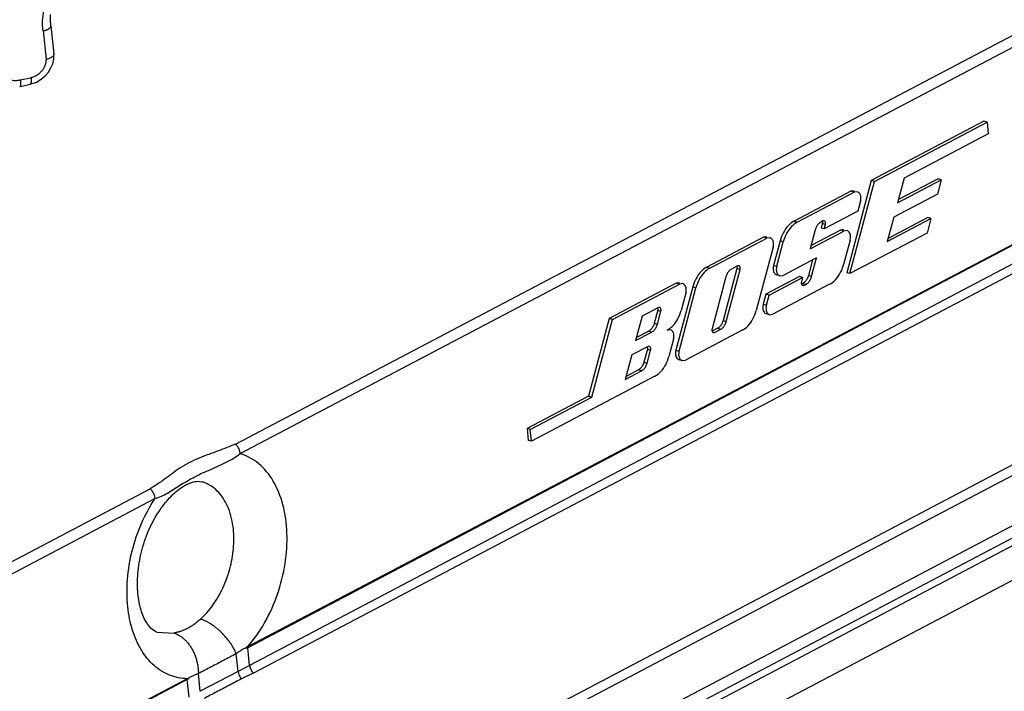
# Paper-space layout 'Layout1' of a CAD drawing. Header units: inches. Extents: x 29 to 351, y 58 to 234.
# Tile 13 of 104: x 105.43 to 109.01, y 62.31 to 64.75. Entities that reach past the tile are written whole.
import ezdxf

# ---------------------------------------------------------------- set-up
doc = ezdxf.new("R2010")
doc.units = ezdxf.units.IN
doc.header["$LTSCALE"] = 1.1
doc.header["$MEASUREMENT"] = 0
doc.layers.get('0').update_dxf_attribs({"linetype": 'CONTINUOUS'})
doc.layers.add('7_ALL_FEATURES', color=7, linetype='CONTINUOUS')

psp = doc.layouts.get("Layout1")

# ---------------------------------------------------------------- linework, layer by layer
at = {"color": 7, "linetype": 'Continuous'}
for p, q in [((106.2181, 63.2091), (109.9298, 65.1625)), ((106.2354, 63.1741), (109.9471, 65.1275)), ((104.6622, 60.793), (112.5403, 64.9392)), ((104.6903, 60.8457), (112.4853, 64.9482)), ((112.5913, 64.7831), (104.6479, 60.6026)), ((112.599, 64.7425), (104.4919, 60.4758)), ((110.0643, 64.4735), (106.2621, 62.4725)), ((110.0647, 64.4704), (106.2625, 62.4693)), ((110.0716, 64.406), (106.2693, 62.405)), ((106.2824, 62.3773), (110.0846, 64.3783)), ((108.9341, 64.3806), (108.5255, 64.1655)), ((108.537, 64.162), (108.9455, 64.377)), ((108.9455, 64.377), (108.9341, 64.3806)), ((108.9455, 64.377), (108.95, 64.3344)), ((108.95, 64.3344), (108.6447, 64.1737)), ((108.5255, 64.1655), (108.4364, 63.8306)), ((108.4479, 63.8274), (108.537, 64.162)), ((108.537, 64.162), (108.5255, 64.1655)), ((108.6447, 64.1737), (108.621, 64.0849)), ((108.621, 64.0849), (108.7795, 64.1683)), ((108.7682, 64.1719), (108.624, 64.096)), ((108.7795, 64.1683), (108.7656, 64.116)), ((108.7795, 64.1683), (108.7682, 64.1719)), ((108.4518, 64.1267), (108.2454, 64.0181)), ((108.2569, 64.0146), (108.4633, 64.1232)), ((108.4639, 64.1283), (108.4518, 64.1267)), ((108.4633, 64.1232), (108.4518, 64.1267)), ((108.4753, 64.1247), (108.4633, 64.1232)), ((108.7656, 64.116), (108.6071, 64.0326)), ((108.4862, 64.0903), (108.4765, 64.0537)), ((108.4765, 64.0537), (108.3549, 63.9897)), ((108.2454, 64.0181), (108.2569, 64.0146)), ((108.3498, 64.0186), (108.3425, 64.0147)), ((108.3475, 64.0088), (108.3433, 63.9929)), ((108.359, 64.0054), (108.3475, 64.0088)), ((108.3545, 64.0192), (108.3498, 64.0186)), ((108.3549, 63.9897), (108.359, 64.0054)), ((108.6071, 64.0326), (108.5835, 63.9437)), ((108.5835, 63.9437), (108.7419, 64.0271)), ((108.7307, 64.0307), (108.5864, 63.9548)), ((108.7419, 64.0271), (108.728, 63.9749)), ((108.7419, 64.0271), (108.7307, 64.0307)), ((108.3222, 63.986), (108.3041, 63.9181)), ((108.3041, 63.9181), (108.4257, 63.9821)), ((108.4143, 63.9856), (108.307, 63.9292)), ((108.3549, 63.9897), (108.3433, 63.9929)), ((108.4263, 63.9871), (108.4143, 63.9856)), ((108.4257, 63.9821), (108.4143, 63.9856)), ((108.4377, 63.9836), (108.4257, 63.9821)), ((108.728, 63.9749), (108.4479, 63.8274)), ((108.1349, 63.9599), (107.9285, 63.8513)), ((107.9399, 63.8478), (108.1463, 63.9564)), ((108.1469, 63.9615), (108.1349, 63.9599)), ((108.1463, 63.9564), (108.1349, 63.9599)), ((108.1583, 63.9579), (108.1463, 63.9564)), ((108.1946, 63.9463), (108.1709, 63.8575)), ((108.1825, 63.8541), (108.2061, 63.9429)), ((108.2061, 63.9429), (108.1946, 63.9463)), ((108.4486, 63.9492), (108.425, 63.8603)), ((108.1693, 63.9235), (108.1081, 63.6935)), ((108.0403, 63.8556), (108.0182, 63.844)), ((108.045, 63.8563), (108.0403, 63.8556)), ((108.1709, 63.8575), (108.1825, 63.8541)), ((108.327, 63.8852), (108.2054, 63.8212)), ((108.3126, 63.8776), (108.2974, 63.8206)), ((108.3089, 63.8172), (108.327, 63.8852)), ((107.9285, 63.8513), (107.9399, 63.8478)), ((108.0379, 63.8459), (107.9879, 63.6577)), ((107.9994, 63.6543), (108.0495, 63.8425)), ((108.0495, 63.8425), (108.0379, 63.8459)), ((108.1937, 63.8196), (108.1822, 63.8228)), ((108.1937, 63.8196), (108.2054, 63.8212)), ((108.3089, 63.8172), (108.2974, 63.8206)), ((108.4479, 63.8274), (108.4364, 63.8306)), ((107.8179, 63.7931), (107.5746, 63.6651)), ((107.5861, 63.6616), (107.8294, 63.7896)), ((107.83, 63.7946), (107.8179, 63.7931)), ((107.8294, 63.7896), (107.8179, 63.7931)), ((107.8414, 63.7911), (107.8294, 63.7896)), ((107.9979, 63.8153), (107.9478, 63.6271)), ((108.265, 63.8171), (108.1431, 63.753)), ((108.1546, 63.7495), (108.2763, 63.8135)), ((108.3742, 63.7887), (108.1679, 63.68)), ((108.2763, 63.8135), (108.265, 63.8171)), ((108.2763, 63.8135), (108.2721, 63.7978)), ((108.2772, 63.7921), (108.2726, 63.7896)), ((108.2765, 63.7841), (108.2813, 63.7847)), ((108.2813, 63.7847), (108.277, 63.786)), ((108.2886, 63.7886), (108.2772, 63.7921)), ((108.2813, 63.7847), (108.2886, 63.7886)), ((108.2857, 63.7987), (108.282, 63.7953)), ((107.8777, 63.7795), (107.8164, 63.5495)), ((107.828, 63.5461), (107.8892, 63.7761)), ((107.8523, 63.7567), (107.8356, 63.694)), ((107.8892, 63.7761), (107.8777, 63.7795)), ((108.1431, 63.753), (108.1334, 63.7163)), ((108.1546, 63.7495), (108.1431, 63.753)), ((108.1449, 63.7129), (108.1546, 63.7495)), ((108.1334, 63.7163), (108.1449, 63.7129)), ((107.7528, 63.7043), (107.6938, 63.6733)), ((107.7505, 63.6946), (107.738, 63.6476)), ((107.7495, 63.6442), (107.762, 63.6912)), ((107.7505, 63.6946), (107.762, 63.6912)), ((107.7575, 63.705), (107.7528, 63.7043)), ((108.1561, 63.6784), (108.1446, 63.6817)), ((108.1561, 63.6784), (108.1679, 63.68)), ((107.5746, 63.6651), (107.4995, 63.3828)), ((107.511, 63.3793), (107.5861, 63.6616)), ((107.5861, 63.6616), (107.5746, 63.6651)), ((107.6938, 63.6733), (107.6702, 63.5845)), ((107.738, 63.6476), (107.7495, 63.6442)), ((107.9879, 63.6577), (107.9994, 63.6543)), ((107.6702, 63.5845), (107.7292, 63.6155)), ((107.7177, 63.619), (107.6732, 63.5955)), ((107.7177, 63.619), (107.7292, 63.6155)), ((107.7849, 63.6223), (107.788, 63.6241)), ((107.7969, 63.6239), (107.7849, 63.6223)), ((107.788, 63.6241), (107.7901, 63.6254)), ((108.0573, 63.6219), (107.8509, 63.5132)), ((107.9676, 63.6292), (107.9482, 63.619)), ((107.9521, 63.6134), (107.957, 63.614)), ((107.9527, 63.6153), (107.957, 63.614)), ((107.957, 63.614), (107.9791, 63.6256)), ((107.9676, 63.6292), (107.9791, 63.6256)), ((107.8078, 63.5894), (107.7911, 63.5267)), ((107.7153, 63.5632), (107.6563, 63.5322)), ((107.7129, 63.5535), (107.7004, 63.5064)), ((107.7119, 63.503), (107.7244, 63.5501)), ((107.7129, 63.5535), (107.7244, 63.5501)), ((107.7199, 63.5639), (107.7153, 63.5632)), ((107.8164, 63.5495), (107.828, 63.5461)), ((107.6563, 63.5322), (107.6326, 63.4433)), ((107.7004, 63.5064), (107.7119, 63.503)), ((107.8391, 63.5116), (107.8277, 63.5149)), ((107.8392, 63.5116), (107.8509, 63.5132)), ((107.6326, 63.4433), (107.6916, 63.4743)), ((107.6802, 63.4779), (107.6356, 63.4544)), ((107.6916, 63.4743), (107.6802, 63.4779)), ((107.7403, 63.4551), (107.2921, 63.2192)), ((107.4995, 63.3828), (107.2761, 63.2652)), ((107.2876, 63.2617), (107.511, 63.3793)), ((107.4995, 63.3828), (107.511, 63.3793)), ((107.2761, 63.2652), (107.2806, 63.2224)), ((107.2876, 63.2617), (107.2761, 63.2652)), ((107.2921, 63.2192), (107.2876, 63.2617)), ((107.2921, 63.2192), (107.2806, 63.2224)), ((104.7293, 62.4256), (105.9084, 63.0461)), ((104.7466, 62.3906), (105.9258, 63.0111)), ((105.9329, 62.5267), (105.9951, 62.523)), ((106.2621, 62.4725), (106.2561, 62.4687)), ((106.2621, 62.4725), (106.2625, 62.4693)), ((106.2693, 62.405), (106.2625, 62.4693)), ((106.2276, 62.3836), (106.2208, 62.448)), ((106.2693, 62.405), (106.2276, 62.3836)), ((106.0429, 62.3571), (104.5893, 61.5921)), ((106.049, 62.3597), (106.0429, 62.3571)), ((106.0433, 62.354), (106.0429, 62.3571)), ((106.0904, 62.3114), (106.0836, 62.3758)), ((106.2276, 62.3836), (106.0904, 62.3114)), ((106.2824, 62.3773), (106.2397, 62.3564)), ((106.0433, 62.354), (104.5897, 61.5889)), ((106.0502, 62.2896), (106.0433, 62.354))]:
    psp.add_line(p, q, dxfattribs=at)
for points, start_tangent, end_tangent in [([(108.4862, 64.0903), (108.4876, 64.106), (108.4832, 64.1187), (108.4753, 64.1247)], (0.257177, 0.966364), (-0.952205, 0.30546)), ([(108.2454, 64.0181), (108.2241, 64.0015), (108.2065, 63.9765), (108.1946, 63.9463)], (-0.884928, -0.465728), (-0.257177, -0.966364)), ([(108.2569, 64.0146), (108.2356, 63.998), (108.218, 63.9731), (108.2061, 63.9429)], (-0.884928, -0.465728), (-0.257177, -0.966364)), ([(108.334, 64.008), (108.3269, 63.9981)], (-0.684433, -0.729076), (-0.471592, -0.881817)), ([(108.3425, 64.0147), (108.334, 64.008)], (-0.884928, -0.465728), (-0.684433, -0.729076)), ([(108.348, 64.015), (108.3475, 64.0088)], (0.100474, -0.99494), (-0.257177, -0.966364)), ([(108.3596, 64.0117), (108.3578, 64.0168), (108.3545, 64.0192)], (-0.100696, 0.994917), (-0.959436, 0.281927)), ([(108.359, 64.0054), (108.3596, 64.0117)], (0.257177, 0.966364), (-0.100696, 0.994917)), ([(108.3269, 63.9981), (108.3222, 63.986)], (-0.471592, -0.881817), (-0.257177, -0.966364)), ([(108.4486, 63.9492), (108.45, 63.9649), (108.4456, 63.9776), (108.4377, 63.9836)], (0.257177, 0.966364), (-0.952205, 0.30546)), ([(108.1693, 63.9235), (108.1706, 63.9392), (108.1663, 63.9519), (108.1583, 63.9579)], (0.257177, 0.966364), (-0.952205, 0.30546)), ([(108.0495, 63.8425), (108.05, 63.8488), (108.0482, 63.8538), (108.045, 63.8563)], (0.257177, 0.966364), (-0.959421, 0.281976)), ([(108.1709, 63.8575), (108.1699, 63.8521), (108.1694, 63.8468), (108.1696, 63.8417)], (-0.257177, -0.966364), (0.10548, -0.994421)), ([(108.4171, 63.8382), (108.425, 63.8603)], (0.4133, 0.910595), (0.257177, 0.966364)), ([(107.9285, 63.8513), (107.9072, 63.8346), (107.8895, 63.8097), (107.8777, 63.7795)], (-0.884928, -0.465728), (-0.257177, -0.966364)), ([(107.9399, 63.8478), (107.9187, 63.8312), (107.901, 63.8063), (107.8892, 63.7761)], (-0.884928, -0.465728), (-0.257177, -0.966364)), ([(108.0182, 63.844), (108.0096, 63.8373), (108.0026, 63.8274), (107.9979, 63.8153)], (-0.884928, -0.465728), (-0.257177, -0.966364)), ([(108.0385, 63.8521), (108.0379, 63.8459)], (0.100474, -0.99494), (-0.257177, -0.966364)), ([(108.1696, 63.8417), (108.174, 63.829), (108.1822, 63.8228)], (0.10548, -0.994421), (0.959664, -0.281151)), ([(108.1825, 63.8541), (108.1814, 63.8487), (108.1809, 63.8435), (108.1811, 63.8384)], (-0.257177, -0.966364), (0.10548, -0.994421)), ([(108.1811, 63.8384), (108.1855, 63.8257), (108.1937, 63.8196)], (0.10548, -0.994421), (0.959669, -0.281132)), ([(108.2974, 63.8206), (108.2927, 63.8086), (108.2857, 63.7987)], (-0.257177, -0.966364), (-0.684477, -0.729035)), ([(108.3742, 63.7887), (108.3955, 63.8053), (108.4131, 63.8302), (108.4171, 63.8382)], (0.884928, 0.465728), (0.4133, 0.910595)), ([(107.8523, 63.7567), (107.8537, 63.7724), (107.8493, 63.7851), (107.8414, 63.7911)], (0.257177, 0.966364), (-0.952205, 0.30546)), ([(108.2721, 63.7978), (108.2717, 63.7957), (108.2715, 63.7936), (108.2716, 63.7916)], (-0.257177, -0.966364), (0.10548, -0.994421)), ([(108.2716, 63.7916), (108.2733, 63.7865)], (0.10548, -0.994421), (0.586202, -0.810165)), ([(108.2733, 63.7865), (108.2765, 63.7841)], (0.586202, -0.810165), (0.952555, -0.304367)), ([(108.282, 63.7953), (108.2772, 63.7921)], (-0.776511, -0.630104), (-0.884928, -0.465728)), ([(108.2886, 63.7886), (108.2933, 63.7917)], (0.884928, 0.465728), (0.780335, 0.625362)), ([(108.2933, 63.7917), (108.2972, 63.7952), (108.3042, 63.8052), (108.3089, 63.8172)], (0.780335, 0.625362), (0.257177, 0.966364)), ([(108.1334, 63.7163), (108.1323, 63.711), (108.1318, 63.7057), (108.132, 63.7006)], (-0.257177, -0.966364), (0.10548, -0.994421)), ([(108.1449, 63.7129), (108.1438, 63.7076), (108.1434, 63.7023), (108.1436, 63.6972)], (-0.257177, -0.966364), (0.10548, -0.994421)), ([(107.751, 63.7008), (107.7505, 63.6946)], (0.100474, -0.99494), (-0.257177, -0.966364)), ([(107.762, 63.6912), (107.7625, 63.6975), (107.7608, 63.7025), (107.7575, 63.705)], (0.257177, 0.966364), (-0.959421, 0.281976)), ([(107.8061, 63.6389), (107.8238, 63.6638), (107.8356, 63.694)], (0.684433, 0.729076), (0.257177, 0.966364)), ([(108.0573, 63.6219), (108.0786, 63.6385), (108.0962, 63.6634), (108.1081, 63.6935)], (0.884928, 0.465728), (0.257177, 0.966364)), ([(108.132, 63.7006), (108.1364, 63.6878), (108.1446, 63.6817)], (0.10548, -0.994421), (0.959664, -0.281151)), ([(108.1436, 63.6972), (108.1479, 63.6845), (108.1561, 63.6784)], (0.10548, -0.994421), (0.959669, -0.281132)), ([(107.738, 63.6476), (107.7332, 63.6356), (107.7262, 63.6256), (107.7177, 63.619)], (-0.257177, -0.966364), (-0.884928, -0.465728)), ([(107.7292, 63.6155), (107.7377, 63.6221), (107.7447, 63.6321), (107.7495, 63.6442)], (0.884928, 0.465728), (0.257177, 0.966364)), ([(107.9879, 63.6577), (107.9831, 63.6457), (107.9761, 63.6358), (107.9676, 63.6292)], (-0.257177, -0.966364), (-0.884928, -0.465728)), ([(107.9791, 63.6256), (107.9876, 63.6323), (107.9946, 63.6422), (107.9994, 63.6543)], (0.884928, 0.465728), (0.257177, 0.966364)), ([(107.7901, 63.6254), (107.8061, 63.6389)], (0.840488, 0.54183), (0.684433, 0.729076)), ([(107.8078, 63.5894), (107.8092, 63.6051), (107.8048, 63.6178), (107.7969, 63.6238)], (0.257177, 0.966364), (-0.952205, 0.30546)), ([(107.9478, 63.6271), (107.9473, 63.625), (107.9472, 63.6229), (107.9472, 63.6209)], (-0.257177, -0.966364), (0.10548, -0.994421)), ([(107.9472, 63.6209), (107.949, 63.6158)], (0.10548, -0.994421), (0.586029, -0.81029)), ([(107.949, 63.6158), (107.9521, 63.6134)], (0.586029, -0.81029), (0.952546, -0.304394)), ([(107.7134, 63.5597), (107.7129, 63.5535)], (0.100474, -0.99494), (-0.257177, -0.966364)), ([(107.7244, 63.5501), (107.725, 63.5564), (107.7232, 63.5614), (107.7199, 63.5639)], (0.257177, 0.966364), (-0.959421, 0.281976)), ([(107.8164, 63.5495), (107.8153, 63.5442), (107.8149, 63.5389), (107.8151, 63.5338)], (-0.257177, -0.966364), (0.10548, -0.994421)), ([(107.828, 63.5461), (107.8269, 63.5408), (107.8264, 63.5355), (107.8266, 63.5304)], (-0.257177, -0.966364), (0.10548, -0.994421)), ([(107.7004, 63.5064), (107.6957, 63.4944), (107.6886, 63.4845), (107.6802, 63.4779)], (-0.257177, -0.966364), (-0.884928, -0.465728)), ([(107.6916, 63.4743), (107.7001, 63.481), (107.7072, 63.491), (107.7119, 63.503)], (0.884928, 0.465728), (0.257177, 0.966364)), ([(107.7403, 63.4551), (107.7616, 63.4717), (107.7793, 63.4966), (107.7911, 63.5267)], (0.884928, 0.465728), (0.257177, 0.966364)), ([(107.8151, 63.5338), (107.8195, 63.521), (107.8277, 63.5149)], (0.10548, -0.994421), (0.959664, -0.281151)), ([(107.8266, 63.5304), (107.831, 63.5177), (107.8392, 63.5116)], (0.10548, -0.994421), (0.959669, -0.281132)), ([(106.2181, 63.2091), (106.1557, 63.1838), (106.0862, 63.1581), (106.0176, 63.1222), (105.9608, 63.0813), (105.9084, 63.0461)], (-0.920076, -0.391739), (-0.841093, -0.540891)), ([(106.2354, 63.1741), (106.2324, 63.1867), (106.2264, 63.1989), (106.2181, 63.2091)], (-0.10548, 0.994421), (-0.721824, 0.692077)), ([(106.0639, 63.0869), (106.1196, 63.1134), (106.1824, 63.1422), (106.2354, 63.1741)], (0.884154, 0.467195), (0.784489, 0.620143)), ([(106.2621, 62.4725), (106.3238, 62.56), (106.3705, 62.6637), (106.3982, 62.7751), (106.4049, 62.8862), (106.3901, 62.9885), (106.3549, 63.0746), (106.3018, 63.1381), (106.2354, 63.1741)], (0.656617, 0.754225), (-0.956754, 0.290898)), ([(105.9258, 63.0111), (105.9711, 63.031), (106.0163, 63.0591), (106.0639, 63.0869)], (0.964074, 0.265633), (0.884154, 0.467195)), ([(105.9552, 62.9854), (105.9931, 63.0279), (106.0355, 63.0592), (106.0711, 63.0726), (106.0949, 63.0721)], (0.601958, 0.798528), (0.964923, -0.262534)), ([(106.2103, 62.9006), (106.1924, 62.9754), (106.1572, 63.033), (106.1083, 63.0676), (106.0949, 63.0721)], (-0.10548, 0.994421), (-0.965846, 0.259115)), ([(105.9084, 63.0461), (105.9167, 63.036), (105.9227, 63.0239), (105.9258, 63.0111)], (0.721827, -0.692074), (0.105467, -0.994423)), ([(105.8273, 62.6181), (105.8262, 62.7179), (105.8431, 62.8209), (105.877, 62.9208), (105.9258, 63.0111)], (-0.102516, 0.994731), (0.548366, 0.836238)), ([(105.9329, 62.5267), (105.9125, 62.5394), (105.89, 62.5702), (105.8718, 62.6192), (105.8627, 62.683), (105.8657, 62.7577), (105.8822, 62.8371), (105.9114, 62.9131), (105.9501, 62.9785), (105.9552, 62.9854)], (-0.9518, 0.306718), (0.601958, 0.798528)), ([(106.0912, 62.5735), (106.1358, 62.6238), (106.1722, 62.6863), (106.1977, 62.7565), (106.2108, 62.8296), (106.2103, 62.9006)], (0.743209, 0.669059), (-0.10548, 0.994421)), ([(106.0429, 62.3571), (105.9791, 62.37), (105.9229, 62.405), (105.8773, 62.4603), (105.8448, 62.5326), (105.8273, 62.6181)], (-0.999636, 0.026981), (-0.10797, 0.994154)), ([(106.0912, 62.5735), (106.0853, 62.5684), (106.0793, 62.5634), (106.0736, 62.5589), (106.0678, 62.5545), (106.0603, 62.5494), (106.0528, 62.5447), (106.0445, 62.54)], (-0.743282, -0.668978), (-0.884938, -0.465709)), ([(106.1041, 62.5687), (106.1014, 62.5698), (106.0962, 62.5718), (106.0912, 62.5735)], (-0.918021, 0.396531), (-0.954065, 0.299598)), ([(106.0445, 62.54), (106.0407, 62.5381), (106.0298, 62.5332), (106.0187, 62.529), (106.0148, 62.5278), (106.0108, 62.5266), (106.0069, 62.5255), (106.003, 62.5246), (105.999, 62.5237), (105.9951, 62.523)], (-0.884938, -0.465709), (-0.98444, -0.175724)), ([(106.2208, 62.448), (106.2183, 62.4536), (106.2156, 62.4593), (106.2127, 62.4648), (106.2096, 62.4703), (106.2062, 62.476), (106.2026, 62.4817), (106.1988, 62.4874), (106.1947, 62.4931), (106.1904, 62.4988), (106.1858, 62.5044), (106.1811, 62.5099), (106.1762, 62.5154), (106.1712, 62.5207), (106.166, 62.5258), (106.1607, 62.5308), (106.1553, 62.5356), (106.1499, 62.5402), (106.1443, 62.5446), (106.1388, 62.5487), (106.1333, 62.5525), (106.1278, 62.5561), (106.1223, 62.5594), (106.1177, 62.5621), (106.1131, 62.5645), (106.1085, 62.5667), (106.1041, 62.5687)], (-0.390137, 0.920757), (-0.918022, 0.396531)), ([(105.9951, 62.523), (106.0001, 62.5212), (106.005, 62.5191), (106.0076, 62.5179)], (0.95219, -0.305506), (0.895391, -0.44528)), ([(106.0076, 62.5179), (106.0117, 62.5157), (106.0158, 62.5133), (106.024, 62.5076), (106.0286, 62.5039), (106.0332, 62.4998), (106.0377, 62.4954), (106.0421, 62.4907), (106.0463, 62.4857), (106.0503, 62.4804), (106.0542, 62.4748), (106.0579, 62.4689), (106.0614, 62.4629), (106.0646, 62.4566), (106.0676, 62.4502), (106.0704, 62.4436), (106.0729, 62.4369), (106.0751, 62.4302), (106.077, 62.4233), (106.0787, 62.4165), (106.0802, 62.4097), (106.0814, 62.4029), (106.0823, 62.3961), (106.0829, 62.3894), (106.0834, 62.3825), (106.0835, 62.3758)], (0.895391, -0.445281), (0.008154, -0.999967)), ([(106.2547, 62.4681), (106.2432, 62.4627), (106.2322, 62.4555), (106.2208, 62.448)], (-0.931323, -0.364193), (-0.838546, -0.54483)), ([(106.2625, 62.4693), (106.2584, 62.4684), (106.2547, 62.4681)], (-0.971936, -0.235247), (-0.995253, 0.097317)), ([(106.2208, 62.448), (106.1745, 62.4234), (106.1299, 62.4), (106.0836, 62.3758)], (-0.882223, -0.470831), (-0.887618, -0.460581)), ([(106.2693, 62.405), (106.2699, 62.4021), (106.2707, 62.3991), (106.2713, 62.3973), (106.2719, 62.3955), (106.2726, 62.3937), (106.2733, 62.392), (106.2741, 62.3902), (106.2749, 62.3885), (106.2758, 62.3868), (106.2768, 62.3851), (106.2778, 62.3835), (106.2788, 62.3819), (106.2799, 62.3804), (106.281, 62.3789), (106.2824, 62.3773)], (0.169644, -0.985505), (0.643609, -0.765355)), ([(106.0503, 62.3605), (106.047, 62.3572), (106.0433, 62.354)], (-0.617745, -0.786378), (-0.766219, -0.642579)), ([(106.0836, 62.3758), (106.0723, 62.3714), (106.0613, 62.3669), (106.0503, 62.3605)], (-0.927937, -0.372736), (-0.83182, -0.555046)), ([(106.2397, 62.3564), (106.1951, 62.333), (106.1485, 62.3084), (106.104, 62.285)], (-0.903567, -0.428448), (-0.8682, -0.496214)), ([(106.2276, 62.3836), (106.2301, 62.3741), (106.2342, 62.3648), (106.2397, 62.3564)], (0.164364, -0.9864), (0.619074, -0.785333))]:
    psp.add_spline(points, degree=3, dxfattribs=dict(at, start_tangent=start_tangent, end_tangent=end_tangent))
at = {"layer": '7_ALL_FEATURES', "color": 7, "linetype": 'Continuous'}
for p, q in [((112.6579, 64.7456), (104.3075, 60.3509)), ((105.5478, 64.7273), (105.5588, 64.624)), ((105.5196, 64.7085), (105.5305, 64.6052)), ((105.559, 64.621), (105.5587, 64.624)), ((112.5965, 64.5875), (104.246, 60.1928)), ((105.4363, 64.5306), (105.4747, 64.5388)), ((105.4349, 64.5063), (105.4423, 64.508)), ((105.4734, 64.515), (105.4954, 64.5228))]:
    psp.add_line(p, q, dxfattribs=at)
for points in [[(105.5478, 64.7273), (105.5465, 64.7472), (105.5472, 64.7679)], [(105.5483, 64.5739), (105.5548, 64.5895), (105.5585, 64.6055), (105.559, 64.621)], [(105.4954, 64.5228), (105.5127, 64.5332), (105.5271, 64.5455), (105.539, 64.5592), (105.5483, 64.5739)], [(105.4423, 64.508), (105.4684, 64.5138), (105.4734, 64.515)]]:
    psp.add_lwpolyline(points, dxfattribs=at)
for points, start_tangent, end_tangent in [([(105.5196, 64.7085), (105.5187, 64.7177), (105.5182, 64.727), (105.5182, 64.7454), (105.5224, 64.7819), (105.5316, 64.8176), (105.5456, 64.8524), (105.564, 64.8859), (105.5863, 64.9179), (105.5988, 64.9332), (105.6122, 64.9481), (105.6192, 64.9553), (105.6228, 64.9588), (105.6265, 64.9624), (105.6301, 64.9659), (105.6306, 64.9663)], (-0.112027, 0.993705), (0.729528, 0.683951)), ([(105.5196, 64.7085), (105.5201, 64.7086), (105.5219, 64.709), (105.523, 64.7093), (105.5241, 64.7096), (105.5263, 64.7102), (105.5284, 64.7109), (105.5324, 64.7123), (105.5362, 64.714), (105.5425, 64.718), (105.5449, 64.7202), (105.5466, 64.7225), (105.5476, 64.7248), (105.5478, 64.727), (105.5478, 64.7273)], (0.978135, 0.207969), (-0.106249, 0.99434)), ([(105.5587, 64.624), (105.5588, 64.6234), (105.5585, 64.6213), (105.5576, 64.6192), (105.5538, 64.615), (105.5478, 64.6111), (105.5398, 64.6077), (105.5305, 64.6052)], (0.117718, -0.993047), (-0.978135, -0.207969)), ([(105.4747, 64.5389), (105.4759, 64.5392), (105.4816, 64.541), (105.4872, 64.5431), (105.4979, 64.5486), (105.5075, 64.5557), (105.516, 64.5641), (105.5228, 64.5734), (105.5277, 64.5836), (105.5305, 64.5942), (105.5308, 64.5997), (105.5308, 64.6024), (105.5305, 64.6052)], (0.976268, 0.216567), (-0.13582, 0.990734)), ([(105.3639, 64.5687), (105.3642, 64.5656), (105.3647, 64.5627), (105.3664, 64.5573), (105.3718, 64.5479), (105.3794, 64.5403), (105.3889, 64.5347), (105.3999, 64.5309), (105.412, 64.529), (105.4247, 64.5291), (105.4311, 64.5297), (105.4344, 64.5302), (105.4363, 64.5305)], (0.056457, -0.998405), (0.985196, 0.171434)), ([(105.4759, 64.5392), (105.4766, 64.5324), (105.4768, 64.5265), (105.4766, 64.5218), (105.4758, 64.5183), (105.4753, 64.5169), (105.4747, 64.5159), (105.4734, 64.515)], (0.128059, -0.991767), (-0.969489, -0.245137)), ([(105.4376, 64.5307), (105.4379, 64.5273), (105.4381, 64.524), (105.4383, 64.5181), (105.4374, 64.5097), (105.4363, 64.5074), (105.4349, 64.5063)], (0.095884, -0.995393), (-0.97366, -0.228007))]:
    psp.add_spline(points, degree=3, dxfattribs=dict(at, start_tangent=start_tangent, end_tangent=end_tangent))

doc.saveas('drawing.dxf')
